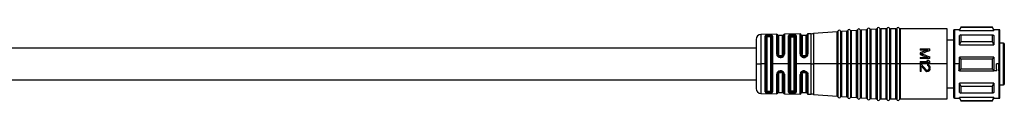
# Model space of a CAD drawing. Header units: millimetres. Extents: x -724 to 2929, y 427 to 799.
# Tile 36 of 48: x 783 to 984, y 604 to 619. Entities that reach past the tile are written whole.
import ezdxf

# ---------------------------------------------------------------- set-up
doc = ezdxf.new("R2010")
doc.units = ezdxf.units.MM

# ---------------------------------------------------------------- blocks, each defined once
blk = doc.blocks.new('Drawing View2')
at = {"color": 7, "linetype": 'Continuous', "lineweight": 25}
for p, q in [((1086.67, -62.2), (1086.67, -68.88)), ((1087.22, -62.16), (1087.22, -68.88)), ((1088.5, -62.19), (1087.41, -62.27)), ((1087.41, -62.27), (1087.41, -68.88)), ((1088.5, -68.88), (1088.5, -62.19)), ((1088.67, -62.06), (1088.67, -68.88)), ((1089.22, -62.02), (1089.22, -68.88)), ((1090.5, -62.05), (1089.41, -62.13)), ((1089.41, -62.13), (1089.41, -68.88)), ((1090.5, -68.88), (1090.5, -62.05)), ((1090.67, -61.92), (1090.67, -68.88)), ((1091.22, -61.88), (1091.22, -68.88)), ((1092.5, -61.91), (1091.41, -61.99)), ((1091.41, -61.99), (1091.41, -68.88)), ((1092.5, -68.88), (1092.5, -61.91)), ((1092.67, -61.78), (1092.67, -68.88)), ((1093.22, -61.74), (1093.22, -68.88)), ((1094.5, -61.77), (1093.41, -61.84)), ((1093.41, -61.84), (1093.41, -68.88)), ((1094.5, -68.88), (1094.5, -61.77)), ((1094.67, -61.63), (1094.67, -68.88)), ((1095.23, -61.61), (1095.23, -68.88)), ((1096.5, -61.73), (1095.41, -61.73)), ((1095.41, -61.73), (1095.41, -68.88)), ((1096.5, -68.88), (1096.5, -61.73)), ((1096.68, -61.61), (1096.68, -68.88)), ((1097.23, -61.61), (1097.23, -68.88)), ((1098.5, -61.73), (1097.41, -61.73)), ((1097.41, -61.73), (1097.41, -68.88)), ((1098.5, -68.88), (1098.5, -61.73)), ((1098.68, -61.61), (1098.68, -68.88)), ((1099.23, -61.61), (1099.23, -68.88)), ((1108.96, -61.73), (1099.41, -61.73)), ((1099.41, -61.73), (1099.41, -68.88)), ((1108.96, -68.88), (1108.96, -61.73)), ((1110.26, -62.08), (1110.26, -67.52)), ((1111.51, -61.88), (1110.46, -61.88)), ((1110.46, -61.88), (1110.46, -67.48)), ((1111.8, -61.38), (1111.51, -61.88)), ((1111.51, -62.02), (1111.8, -61.46)), ((1111.51, -62.02), (1111.51, -61.88)), ((1111.51, -62.02), (1118.51, -62.02)), ((1118.22, -61.38), (1111.8, -61.38)), ((1111.8, -61.38), (1111.8, -61.46)), ((1118.22, -61.46), (1111.8, -61.46)), ((1118.51, -61.88), (1118.22, -61.38)), ((1118.22, -61.46), (1118.22, -61.38)), ((1119.61, -61.88), (1118.51, -61.88)), ((1119.61, -68.88), (1119.61, -61.88)), ((1119.76, -67.55), (1119.76, -62.03)), ((1069.96, -63.87), (1069.96, -68.88)), ((1074.18, -62.82), (1070.94, -62.87)), ((1070.94, -62.87), (1070.94, -68.75)), ((1071.79, -68.88), (1071.79, -63.2)), ((1071.98, -69.03), (1071.98, -63.31)), ((1072.16, -63.42), (1072.16, -68.88)), ((1072.65, -62.99), (1072.45, -63)), ((1072.46, -63.16), (1072.46, -63.32)), ((1072.66, -63.16), (1072.46, -63.16)), ((1072.66, -63.32), (1072.46, -63.32)), ((1072.66, -63.16), (1072.66, -63.32)), ((1072.96, -68.88), (1072.96, -63.42)), ((1073.14, -63.3), (1073.14, -74.47)), ((1073.33, -63.18), (1073.33, -68.88)), ((1074.18, -66.86), (1074.18, -62.82)), ((1074.37, -62.95), (1074.37, -66.91)), ((1075.36, -63.08), (1074.56, -63.08)), ((1074.56, -63.08), (1074.56, -66.95)), ((1075.36, -66.95), (1075.36, -63.08)), ((1075.55, -66.9), (1075.55, -62.94)), ((1078.96, -62.74), (1075.74, -62.79)), ((1075.74, -62.79), (1075.74, -66.85)), ((1076.56, -68.88), (1076.56, -63.15)), ((1076.76, -69.03), (1076.76, -63.3)), ((1076.96, -63.44), (1076.96, -74.33)), ((1077.46, -63.12), (1077.26, -63.13)), ((1077.26, -63.15), (1077.26, -63.13)), ((1077.26, -63.15), (1077.46, -63.15)), ((1077.26, -63.34), (1077.46, -63.34)), ((1077.46, -63.12), (1077.46, -63.15)), ((1077.76, -74.33), (1077.76, -63.44)), ((1077.95, -63.28), (1077.95, -74.48)), ((1078.15, -63.13), (1078.15, -68.88)), ((1078.96, -66.84), (1078.96, -62.74)), ((1079.16, -62.91), (1079.16, -66.89)), ((1080.16, -63.08), (1079.36, -63.08)), ((1079.36, -63.08), (1079.36, -66.95)), ((1080.16, -66.95), (1080.16, -63.08)), ((1080.36, -66.89), (1080.36, -62.9)), ((1081.24, -62.7), (1080.55, -62.71)), ((1080.55, -62.71), (1080.55, -66.83)), ((1081.24, -68.88), (1081.24, -62.7)), ((1086.5, -62.34), (1081.67, -62.68)), ((1081.67, -62.68), (1081.67, -68.88)), ((1086.5, -68.88), (1086.5, -62.34)), ((1110.26, -64.03), (1108.96, -64.03)), ((1111.8, -62.9), (1111.51, -63.06)), ((1111.51, -65), (1111.51, -63.06)), ((1111.8, -62.9), (1111.8, -64.37)), ((1111.8, -62.9), (1118.22, -62.9)), ((1069.96, -65.63), (862.01, -65.63)), ((1103.46, -65.78), (1103.46, -66.03)), ((1103.46, -65.78), (1105.46, -65.78)), ((1105.03, -66.03), (1103.46, -66.03)), ((1105.46, -66.16), (1105.46, -65.78)), ((1111.51, -65), (1111.8, -64.37)), ((1111.51, -65), (1118.51, -65)), ((1118.22, -64.37), (1111.8, -64.37)), ((1120.46, -64.63), (1119.76, -64.63)), ((1120.46, -68.88), (1120.46, -64.63)), ((1120.66, -68.88), (1120.66, -64.83)), ((1074.85, -67.54), (1075.05, -67.54)), ((1075.06, -67.24), (1074.86, -67.24)), ((1074.86, -67.38), (1075.06, -67.38)), ((1075.06, -67.37), (1075.06, -67.38)), ((1079.19, -67.09), (1079.18, -67.04)), ((1079.2, -67.1), (1079.19, -67.09)), ((1079.33, -67.26), (1079.36, -67.28)), ((1079.54, -67.37), (1079.66, -67.38)), ((1079.86, -67.24), (1079.66, -67.24)), ((1079.66, -67.38), (1079.86, -67.38)), ((1079.85, -67.38), (1079.94, -67.37)), ((1080.15, -67.28), (1080.18, -67.26)), ((1080.36, -66.89), (1080.35, -66.99)), ((1080.35, -66.96), (1080.36, -66.97)), ((1080.35, -66.99), (1080.36, -66.97)), ((1080.54, -66.97), (1080.55, -66.83)), ((1103.46, -66.62), (1103.46, -66.95)), ((1103.46, -67.53), (1105.03, -67.53)), ((1103.46, -67.53), (1103.46, -67.78)), ((1105.46, -67.78), (1103.46, -67.78)), ((1104.82, -68.12), (1105.16, -68.12)), ((1105.46, -67.78), (1105.46, -67.41)), ((1110.26, -67.52), (1110.26, -68.88)), ((1110.46, -67.48), (1110.46, -68.88)), ((1111.51, -68.88), (1111.51, -67.52)), ((1111.8, -67.84), (1111.51, -67.52)), ((1118.51, -67.52), (1111.51, -67.52)), ((1111.8, -67.84), (1111.8, -68.88)), ((1111.8, -67.84), (1118.22, -67.84)), ((1118.22, -68.88), (1118.22, -67.84)), ((1118.51, -67.52), (1118.51, -68.88)), ((1119.76, -70.22), (1119.76, -67.55)), ((1069.96, -68.88), (1069.96, -73.9)), ((1069.96, -68.88), (1070.94, -68.88)), ((1070.94, -68.75), (1070.94, -68.88)), ((1071.79, -68.88), (1070.94, -68.88)), ((1070.94, -68.88), (1070.94, -74.9)), ((1071.79, -69.03), (1071.79, -68.88)), ((1071.79, -74.57), (1071.79, -69.03)), ((1071.98, -74.46), (1071.98, -69.03)), ((1072.16, -68.88), (1072.16, -74.35)), ((1072.96, -74.35), (1072.96, -68.88)), ((1073.33, -68.88), (1073.33, -74.59)), ((1076.56, -68.88), (1073.33, -68.88)), ((1075.05, -70.3), (1074.85, -70.3)), ((1076.56, -69.03), (1076.56, -68.88)), ((1076.56, -74.62), (1076.56, -69.03)), ((1076.76, -74.47), (1076.76, -69.03)), ((1078.15, -68.88), (1078.15, -74.64)), ((1081.24, -68.88), (1078.15, -68.88)), ((1081.24, -68.88), (1081.67, -68.88)), ((1081.24, -69.03), (1081.24, -68.88)), ((1081.24, -75.07), (1081.24, -69.03)), ((1086.5, -68.88), (1081.67, -68.88)), ((1081.67, -68.88), (1081.67, -69.03)), ((1081.67, -69.03), (1081.67, -75.09)), ((1086.5, -69.02), (1086.5, -68.88)), ((1086.5, -68.88), (1086.67, -68.88)), ((1086.5, -75.43), (1086.5, -69.02)), ((1086.96, -68.88), (1086.67, -68.88)), ((1086.67, -68.88), (1086.67, -69.03)), ((1086.67, -69.03), (1086.67, -75.57)), ((1087.22, -68.88), (1086.96, -68.88)), ((1087.22, -68.88), (1087.4, -68.88)), ((1087.22, -68.88), (1087.22, -75.6)), ((1087.4, -68.88), (1087.41, -68.88)), ((1087.41, -68.88), (1087.41, -69.02)), ((1088.5, -68.88), (1087.41, -68.88)), ((1087.41, -69.02), (1087.41, -75.5)), ((1088.5, -69.02), (1088.5, -68.88)), ((1088.5, -68.88), (1088.67, -68.88)), ((1088.5, -75.57), (1088.5, -69.02)), ((1088.67, -68.88), (1088.67, -69.03)), ((1088.96, -68.88), (1088.67, -68.88)), ((1088.67, -69.03), (1088.67, -75.71)), ((1089.22, -68.88), (1088.96, -68.88)), ((1089.22, -68.88), (1089.4, -68.88)), ((1089.22, -68.88), (1089.22, -75.75)), ((1089.4, -68.88), (1089.41, -68.88)), ((1089.41, -68.88), (1089.41, -69.02)), ((1090.5, -68.88), (1089.41, -68.88)), ((1089.41, -69.02), (1089.41, -75.64)), ((1090.5, -68.88), (1090.67, -68.88)), ((1090.5, -69.03), (1090.5, -68.88)), ((1090.5, -75.72), (1090.5, -69.03)), ((1090.96, -68.88), (1090.67, -68.88)), ((1090.67, -68.88), (1090.67, -69.03)), ((1090.67, -69.03), (1090.67, -75.85)), ((1091.22, -68.88), (1090.96, -68.88)), ((1091.22, -68.88), (1091.4, -68.88)), ((1091.22, -68.88), (1091.22, -75.89)), ((1091.4, -68.88), (1091.41, -68.88)), ((1091.41, -68.88), (1091.41, -69.02)), ((1092.5, -68.88), (1091.41, -68.88)), ((1091.41, -69.02), (1091.41, -75.78)), ((1092.5, -69.03), (1092.5, -68.88)), ((1092.5, -68.88), (1092.67, -68.88)), ((1092.5, -75.86), (1092.5, -69.03)), ((1092.67, -68.88), (1092.67, -69.03)), ((1092.96, -68.88), (1092.67, -68.88)), ((1092.67, -69.03), (1092.67, -75.99)), ((1093.22, -68.88), (1092.96, -68.88)), ((1093.22, -68.88), (1093.4, -68.88)), ((1093.22, -68.88), (1093.22, -76.03)), ((1093.4, -68.88), (1093.41, -68.88)), ((1093.41, -68.88), (1093.41, -69.02)), ((1094.5, -68.88), (1093.41, -68.88)), ((1093.41, -69.02), (1093.41, -75.92)), ((1094.5, -68.88), (1094.67, -68.88)), ((1094.5, -69.03), (1094.5, -68.88)), ((1094.5, -76), (1094.5, -69.03)), ((1094.96, -68.88), (1094.67, -68.88)), ((1094.67, -68.88), (1094.67, -69.03)), ((1094.67, -69.03), (1094.67, -76.13)), ((1095.23, -68.88), (1094.96, -68.88)), ((1095.23, -68.88), (1095.41, -68.88)), ((1095.23, -68.88), (1095.23, -76.15)), ((1095.41, -68.88), (1095.41, -69.02)), ((1096.5, -68.88), (1095.41, -68.88)), ((1095.41, -69.02), (1095.41, -76.03)), ((1096.5, -68.88), (1096.68, -68.88)), ((1096.5, -69.03), (1096.5, -68.88)), ((1096.5, -76.03), (1096.5, -69.03)), ((1096.68, -68.88), (1096.68, -69.03)), ((1096.96, -68.88), (1096.68, -68.88)), ((1096.68, -69.03), (1096.68, -76.15)), ((1097.23, -68.88), (1096.96, -68.88)), ((1097.23, -68.88), (1097.41, -68.88)), ((1097.23, -68.88), (1097.23, -76.15)), ((1097.41, -68.88), (1097.41, -69.02)), ((1098.5, -68.88), (1097.41, -68.88)), ((1097.41, -69.02), (1097.41, -76.03)), ((1098.5, -68.88), (1098.68, -68.88)), ((1098.5, -69.03), (1098.5, -68.88)), ((1098.5, -76.03), (1098.5, -69.03)), ((1098.68, -68.88), (1098.68, -69.03)), ((1098.96, -68.88), (1098.68, -68.88)), ((1098.68, -69.03), (1098.68, -76.15)), ((1099.23, -68.88), (1098.96, -68.88)), ((1099.23, -68.88), (1099.41, -68.88)), ((1099.23, -68.88), (1099.23, -76.15)), ((1099.41, -68.88), (1099.41, -69.02)), ((1108.96, -68.88), (1099.41, -68.88)), ((1099.41, -69.02), (1099.41, -76.03)), ((1103.46, -68.37), (1105.12, -68.37)), ((1103.46, -68.37), (1103.46, -68.62)), ((1105.46, -68.62), (1103.46, -68.62)), ((1103.46, -68.95), (1103.67, -68.95)), ((1103.46, -68.95), (1103.46, -70.45)), ((1103.67, -68.95), (1104.73, -70.12)), ((1103.67, -69.28), (1104.61, -70.33)), ((1103.67, -70.45), (1103.67, -69.28)), ((1104.9, -70.2), (1104.99, -70.2)), ((1104.99, -68.99), (1104.99, -69.2)), ((1105.24, -69.62), (1105.24, -69.78)), ((1105.46, -68.62), (1105.46, -68.37)), ((1105.46, -69.83), (1105.46, -69.66)), ((1108.96, -76.03), (1108.96, -68.88)), ((1110.26, -68.88), (1110.46, -68.88)), ((1110.26, -68.88), (1110.26, -75.68)), ((1111.47, -68.88), (1110.46, -68.88)), ((1110.46, -68.88), (1110.46, -75.88)), ((1111.51, -70.25), (1111.39, -70.25)), ((1111.51, -70.25), (1111.51, -68.88)), ((1111.51, -70.25), (1111.8, -69.93)), ((1111.51, -70.25), (1118.51, -70.25)), ((1111.8, -68.88), (1111.8, -69.93)), ((1118.22, -69.93), (1111.8, -69.93)), ((1118.22, -69.93), (1118.22, -68.88)), ((1119.12, -70.25), (1118.51, -70.25)), ((1119.56, -68.88), (1119.05, -68.88)), ((1119.56, -70.25), (1119.56, -68.88)), ((1119.56, -70.25), (1119.61, -70.25)), ((1119.61, -70.25), (1119.61, -68.88)), ((1119.61, -75.88), (1119.61, -70.25)), ((1119.76, -75.73), (1119.76, -70.22)), ((1120.46, -73.13), (1120.46, -68.88)), ((1120.66, -72.93), (1120.66, -68.88)), ((862.01, -72.13), (1069.96, -72.13)), ((1074.18, -74.95), (1074.18, -70.98)), ((1074.37, -70.93), (1074.37, -74.82)), ((1074.56, -70.89), (1074.56, -74.68)), ((1075.06, -70.46), (1074.86, -70.46)), ((1074.86, -70.6), (1075.06, -70.6)), ((1075.36, -74.68), (1075.36, -70.89)), ((1075.55, -74.83), (1075.55, -70.94)), ((1075.74, -70.99), (1075.74, -74.98)), ((1079.01, -70.73), (1078.96, -71.01)), ((1078.96, -75.03), (1078.96, -71.01)), ((1079.16, -70.95), (1079.16, -74.86)), ((1079.2, -70.75), (1079.18, -70.76)), ((1079.18, -70.81), (1079.18, -70.76)), ((1079.36, -70.56), (1079.34, -70.58)), ((1079.36, -70.89), (1079.36, -74.68)), ((1079.66, -70.46), (1079.55, -70.47)), ((1079.86, -70.46), (1079.66, -70.46)), ((1079.66, -70.6), (1079.86, -70.6)), ((1079.93, -70.47), (1079.85, -70.46)), ((1080.16, -74.68), (1080.16, -70.89)), ((1080.35, -70.86), (1080.36, -70.88)), ((1080.35, -70.86), (1080.36, -70.95)), ((1080.36, -70.88), (1080.35, -70.89)), ((1080.36, -74.87), (1080.36, -70.95)), ((1080.55, -71.02), (1080.54, -70.88)), ((1080.55, -71.02), (1080.55, -75.06)), ((1103.67, -70.45), (1103.46, -70.45)), ((1104.99, -70.45), (1104.9, -70.45)), ((1108.96, -73.73), (1110.26, -73.73)), ((1118.51, -72.77), (1111.51, -72.77)), ((1111.51, -74.71), (1111.51, -72.77)), ((1111.8, -73.4), (1111.51, -72.77)), ((1111.8, -73.4), (1111.8, -74.87)), ((1111.8, -73.4), (1118.22, -73.4)), ((1119.76, -73.13), (1120.46, -73.13)), ((1070.94, -74.9), (1074.18, -74.95)), ((1072.45, -74.77), (1072.65, -74.78)), ((1072.46, -74.45), (1072.66, -74.45)), ((1072.46, -74.61), (1072.46, -74.45)), ((1072.46, -74.61), (1072.66, -74.61)), ((1072.66, -74.61), (1072.66, -74.45)), ((1074.56, -74.68), (1075.36, -74.68)), ((1075.74, -74.98), (1078.96, -75.03)), ((1077.46, -74.43), (1077.26, -74.43)), ((1077.46, -74.62), (1077.26, -74.62)), ((1077.26, -74.64), (1077.46, -74.65)), ((1077.46, -74.62), (1077.46, -74.65)), ((1079.36, -74.68), (1080.16, -74.68)), ((1080.55, -75.06), (1081.24, -75.07)), ((1081.67, -75.09), (1086.5, -75.43)), ((1087.41, -75.5), (1088.5, -75.57)), ((1089.41, -75.64), (1090.5, -75.72)), ((1091.41, -75.78), (1092.5, -75.86)), ((1093.41, -75.92), (1094.5, -76)), ((1095.41, -76.03), (1096.5, -76.03)), ((1097.41, -76.03), (1098.5, -76.03)), ((1099.41, -76.03), (1108.96, -76.03)), ((1110.46, -75.88), (1111.51, -75.88)), ((1111.51, -74.71), (1111.8, -74.87)), ((1118.51, -75.75), (1111.51, -75.75)), ((1111.51, -75.88), (1111.51, -75.75)), ((1111.8, -76.31), (1111.51, -75.75)), ((1111.51, -75.88), (1111.8, -76.38)), ((1118.22, -74.87), (1111.8, -74.87)), ((1111.8, -76.31), (1111.8, -76.38)), ((1111.8, -76.31), (1118.22, -76.31)), ((1111.8, -76.38), (1118.22, -76.38)), ((1118.22, -76.38), (1118.51, -75.88)), ((1118.51, -75.88), (1119.61, -75.88))]:
    blk.add_line(p, q, dxfattribs=at)
at = {"color": 7, "linetype": 'Continuous', "lineweight": 25, "flags": 128}
for points in [[(1118.51, -61.88), (1118.51, -61.89), (1118.51, -61.92), (1118.51, -61.96), (1118.51, -62.02)], [(1077.45, -62.93), (1077.34, -62.93), (1077.25, -62.93)], [(1118.22, -64.37), (1118.22, -64.16), (1118.22, -63.96), (1118.22, -63.77), (1118.22, -63.58), (1118.22, -63.4), (1118.22, -63.22), (1118.22, -63.06), (1118.22, -62.9)], [(1118.51, -63.06), (1118.51, -63.26), (1118.51, -63.47), (1118.51, -63.7), (1118.51, -63.93), (1118.51, -64.18), (1118.51, -64.44), (1118.51, -64.72), (1118.51, -65)], [(1079.65, -67.54), (1079.77, -67.54), (1079.85, -67.54)], [(1079.85, -70.3), (1079.74, -70.3), (1079.65, -70.3)], [(1118.51, -68.88), (1118.51, -69.06), (1118.51, -69.23), (1118.51, -69.4), (1118.51, -69.57), (1118.51, -69.74), (1118.51, -69.91), (1118.51, -70.08), (1118.51, -70.25)], [(1118.22, -74.87), (1118.22, -74.71), (1118.22, -74.54), (1118.22, -74.37), (1118.22, -74.19), (1118.22, -74), (1118.22, -73.81), (1118.22, -73.61), (1118.22, -73.4)], [(1118.51, -72.77), (1118.51, -73.05), (1118.51, -73.33), (1118.51, -73.59), (1118.51, -73.83), (1118.51, -74.07), (1118.51, -74.3), (1118.51, -74.51), (1118.51, -74.71)], [(1077.25, -74.84), (1077.37, -74.84), (1077.45, -74.84)], [(1118.22, -76.38), (1118.22, -76.38), (1118.22, -76.37), (1118.22, -76.34), (1118.22, -76.31)], [(1118.51, -75.75), (1118.51, -75.81), (1118.51, -75.85), (1118.51, -75.88), (1118.51, -75.88)]]:
    blk.add_lwpolyline(points, dxfattribs=at)
at = {"color": 7, "linetype": 'Continuous', "lineweight": 25}
for centre, radius, start, end in [((1086.49, -62.14), 0.2, 274.0718, 340.4937), ((1086.96, -62.3), 0.3, 27.65, 160.4937), ((1087.4, -62.07), 0.2, 207.65, 274.0718), ((1088.49, -61.99), 0.2, 274.0718, 340.4937), ((1088.96, -62.16), 0.3, 27.65, 160.4937), ((1089.4, -61.93), 0.2, 207.65, 274.0718), ((1090.49, -61.85), 0.2, 274.0718, 340.4937), ((1090.96, -62.02), 0.3, 27.65, 160.4937), ((1091.4, -61.79), 0.2, 207.65, 274.0718), ((1092.49, -61.71), 0.2, 274.0718, 340.4937), ((1092.96, -61.88), 0.3, 27.65, 160.4937), ((1093.4, -61.64), 0.2, 207.65, 274.0718), ((1094.49, -61.57), 0.2, 274.0718, 340.4937), ((1094.96, -61.73), 0.3, 23.5782, 160.4937), ((1095.41, -61.53), 0.2, 203.5782, 270), ((1096.5, -61.53), 0.2, 270, 336.4218), ((1096.96, -61.73), 0.3, 23.5782, 156.4218), ((1097.41, -61.53), 0.2, 203.5782, 270), ((1098.5, -61.53), 0.2, 270, 336.4218), ((1098.96, -61.73), 0.3, 23.5782, 156.4218), ((1099.41, -61.53), 0.2, 203.5782, 270), ((1110.46, -62.08), 0.2, 90, 180), ((1119.61, -62.03), 0.15, 0, 90), ((1070.96, -63.87), 1, 90.9414, 180), ((1074.18, -63.02), 0.2, 19.064, 90.9414), ((1074.56, -62.88), 0.2, 199.064, 270), ((1075.36, -62.88), 0.2, 270, 344.7892), ((1075.74, -62.99), 0.2, 90.9414, 164.7892), ((1078.96, -62.94), 0.2, 7.4808, 90.9414), ((1079.36, -62.88), 0.2, 187.4808, 270), ((1080.16, -62.88), 0.2, 270, 356.2939), ((1080.56, -62.91), 0.2, 90.9414, 176.2939), ((1081.11, -54.7), 8, 270.9414, 274.0718), ((1120.46, -64.83), 0.2, 0, 90), ((1119.64, -70.04), 0.217, 260.4353, 301.6555), ((1070.96, -73.9), 1, 180, 269.0586), ((1120.46, -72.93), 0.2, 270, 0), ((1074.18, -74.75), 0.2, 269.0586, 340.936), ((1074.56, -74.88), 0.2, 90, 160.936), ((1075.36, -74.88), 0.2, 15.2108, 90), ((1075.74, -74.78), 0.2, 195.2108, 269.0586), ((1078.96, -74.83), 0.2, 269.0586, 352.5192), ((1079.36, -74.88), 0.2, 90, 172.5192), ((1080.16, -74.88), 0.2, 3.7061, 90), ((1080.56, -74.86), 0.2, 183.7061, 269.0586), ((1081.11, -83.07), 8, 85.9282, 89.0586), ((1086.49, -75.63), 0.2, 19.5063, 85.9282), ((1086.96, -75.47), 0.3, 199.5063, 332.35), ((1087.4, -75.7), 0.2, 85.9282, 152.35), ((1088.49, -75.77), 0.2, 19.5063, 85.9282), ((1088.96, -75.61), 0.3, 199.5063, 332.35), ((1089.4, -75.84), 0.2, 85.9282, 152.35), ((1090.49, -75.92), 0.2, 19.5063, 85.9282), ((1090.96, -75.75), 0.3, 199.5063, 332.35), ((1091.4, -75.98), 0.2, 85.9282, 152.35), ((1092.49, -76.06), 0.2, 19.5063, 85.9282), ((1092.96, -75.89), 0.3, 199.5063, 332.35), ((1093.4, -76.12), 0.2, 85.9282, 152.35), ((1094.49, -76.2), 0.2, 19.5063, 85.9282), ((1094.96, -76.03), 0.3, 199.5063, 336.4218), ((1095.41, -76.23), 0.2, 90, 156.4218), ((1096.5, -76.23), 0.2, 23.5782, 90), ((1096.96, -76.03), 0.3, 203.5782, 336.4218), ((1097.41, -76.23), 0.2, 90, 156.4218), ((1098.5, -76.23), 0.2, 23.5782, 90), ((1098.96, -76.03), 0.3, 203.5782, 336.4218), ((1099.41, -76.23), 0.2, 90, 156.4218), ((1110.46, -75.68), 0.2, 180, 270), ((1119.61, -75.73), 0.15, 270, 0)]:
    blk.add_arc(centre, radius, start, end, dxfattribs=at)
for points, knots in [([(1118.51, -62.02), (1118.45, -61.92), (1118.36, -61.73), (1118.26, -61.54), (1118.22, -61.46)], [0, 0, 0, 0, 0.554448, 1, 1, 1, 1]), ([(1072.45, -63), (1072.37, -63), (1072.2, -63.01), (1071.98, -63.05), (1071.82, -63.11), (1071.8, -63.17), (1071.79, -63.2)], [0, 0, 0, 0, 0.239775, 0.487318, 0.742237, 1, 1, 1, 1]), ([(1071.98, -63.31), (1071.98, -63.29), (1072, -63.25), (1072.11, -63.2), (1072.27, -63.17), (1072.39, -63.16), (1072.46, -63.16)], [0, 0, 0, 0, 0.251722, 0.502052, 0.751355, 1, 1, 1, 1]), ([(1072.46, -63.32), (1072.42, -63.32), (1072.34, -63.33), (1072.24, -63.35), (1072.17, -63.38), (1072.16, -63.4), (1072.16, -63.42)], [0, 0, 0, 0, 0.244541, 0.494439, 0.747625, 1, 1, 1, 1]), ([(1072.46, -63.16), (1072.46, -63.14), (1072.46, -63.1), (1072.45, -63.05), (1072.45, -63.01), (1072.45, -63), (1072.45, -63)], [0, 0, 0, 0, 0.244354, 0.500002, 0.755648, 1, 1, 1, 1]), ([(1073.33, -63.18), (1073.32, -63.15), (1073.3, -63.1), (1073.22, -63.06), (1073.13, -63.03), (1073.02, -63.01), (1072.86, -62.99), (1072.74, -62.99), (1072.65, -62.99)], [0, 0, 0, 0, 0.249026, 0.378368, 0.510999, 0.642887, 0.770292, 1, 1, 1, 1]), ([(1072.66, -63.16), (1072.66, -63.14), (1072.66, -63.1), (1072.65, -63.05), (1072.65, -63.01), (1072.65, -63), (1072.65, -62.99)], [0, 0, 0, 0, 0.251175, 0.5, 0.748825, 1, 1, 1, 1]), ([(1072.66, -63.16), (1072.69, -63.16), (1072.75, -63.16), (1072.88, -63.17), (1073.01, -63.19), (1073.12, -63.23), (1073.14, -63.28), (1073.14, -63.3)], [0, 0, 0, 0, 0.125096, 0.250079, 0.499189, 0.749161, 1, 1, 1, 1]), ([(1072.96, -63.42), (1072.95, -63.4), (1072.94, -63.38), (1072.87, -63.35), (1072.77, -63.33), (1072.7, -63.32), (1072.66, -63.32)], [0, 0, 0, 0, 0.25191, 0.506201, 0.756885, 1, 1, 1, 1]), ([(1076.81, -62.98), (1076.77, -62.99), (1076.7, -63.01), (1076.63, -63.05), (1076.57, -63.1), (1076.57, -63.13), (1076.56, -63.15)], [0, 0, 0, 0, 0.239755, 0.482391, 0.733795, 1, 1, 1, 1]), ([(1076.76, -63.3), (1076.76, -63.28), (1076.77, -63.26), (1076.8, -63.23), (1076.86, -63.2), (1076.91, -63.18), (1076.94, -63.17)], [0, 0, 0, 0, 0.2513, 0.501644, 0.751273, 1, 1, 1, 1]), ([(1077.25, -62.93), (1077.17, -62.93), (1077.01, -62.94), (1076.88, -62.97), (1076.81, -62.98)], [0, 0, 0, 0, 0.493234, 1, 1, 1, 1]), ([(1076.81, -62.98), (1076.82, -62.99), (1076.85, -63), (1076.89, -63.05), (1076.92, -63.11), (1076.93, -63.15), (1076.94, -63.17)], [0, 0, 0, 0, 0.242411, 0.500004, 0.757595, 1, 1, 1, 1]), ([(1076.94, -63.17), (1076.99, -63.16), (1077.08, -63.14), (1077.2, -63.13), (1077.26, -63.13)], [0, 0, 0, 0, 0.501701, 1, 1, 1, 1]), ([(1076.94, -63.17), (1076.99, -63.17), (1077.08, -63.16), (1077.2, -63.15), (1077.26, -63.15)], [0, 0, 0, 0, 0.503357, 1, 1, 1, 1]), ([(1076.96, -63.44), (1076.96, -63.43), (1076.97, -63.4), (1077.05, -63.36), (1077.15, -63.35), (1077.22, -63.34), (1077.26, -63.34)], [0, 0, 0, 0, 0.2863334, 0.5666446, 0.7832944, 1, 1, 1, 1]), ([(1078.03, -63), (1078, -62.99), (1077.93, -62.96), (1077.78, -62.94), (1077.62, -62.93), (1077.51, -62.93), (1077.45, -62.93)], [0, 0, 0, 0, 0.257138, 0.51101, 0.755862, 1, 1, 1, 1]), ([(1077.46, -63.12), (1077.5, -63.12), (1077.58, -63.12), (1077.7, -63.14), (1077.8, -63.16), (1077.85, -63.18), (1077.87, -63.19)], [0, 0, 0, 0, 0.251138, 0.500284, 0.749288, 1, 1, 1, 1]), ([(1077.46, -63.15), (1077.5, -63.15), (1077.58, -63.15), (1077.69, -63.16), (1077.79, -63.18), (1077.85, -63.19), (1077.87, -63.19)], [0, 0, 0, 0, 0.243585, 0.491154, 0.743152, 1, 1, 1, 1]), ([(1077.46, -63.34), (1077.5, -63.34), (1077.59, -63.35), (1077.69, -63.37), (1077.75, -63.4), (1077.75, -63.43), (1077.76, -63.44)], [0, 0, 0, 0, 0.2759772, 0.5516711, 0.772108, 1, 1, 1, 1]), ([(1077.87, -63.19), (1077.88, -63.17), (1077.89, -63.13), (1077.92, -63.07), (1077.98, -63.02), (1078.01, -63.01), (1078.03, -63)], [0, 0, 0, 0, 0.242205, 0.499996, 0.757789, 1, 1, 1, 1]), ([(1077.87, -63.19), (1077.89, -63.21), (1077.94, -63.23), (1077.95, -63.27), (1077.95, -63.28)], [0, 0, 0, 0, 0.499299, 1, 1, 1, 1]), ([(1078.15, -63.13), (1078.14, -63.1), (1078.13, -63.06), (1078.07, -63.02), (1078.03, -63)], [0, 0, 0, 0, 0.497389, 1, 1, 1, 1]), ([(1118.22, -62.9), (1118.27, -62.93), (1118.37, -62.98), (1118.47, -63.04), (1118.51, -63.06)], [0, 0, 0, 0, 0.5655339, 1, 1, 1, 1]), ([(1105.03, -66.03), (1104.74, -66.14), (1104.21, -66.34), (1103.69, -66.53), (1103.46, -66.62)], [0, 0, 0, 0, 0.559995, 1, 1, 1, 1]), ([(1105.46, -66.16), (1105.12, -66.28), (1104.53, -66.48), (1103.93, -66.69), (1103.67, -66.78)], [0, 0, 0, 0, 0.559995, 1, 1, 1, 1]), ([(1118.51, -65), (1118.45, -64.88), (1118.36, -64.67), (1118.26, -64.46), (1118.22, -64.37)], [0, 0, 0, 0, 0.554448, 1, 1, 1, 1]), ([(1074.18, -66.86), (1074.19, -66.95), (1074.21, -67.13), (1074.36, -67.35), (1074.59, -67.51), (1074.77, -67.53), (1074.85, -67.54)], [0, 0, 0, 0, 0.254619, 0.514225, 0.762311, 1, 1, 1, 1]), ([(1074.86, -67.38), (1074.82, -67.38), (1074.76, -67.38), (1074.64, -67.34), (1074.5, -67.25), (1074.39, -67.09), (1074.37, -66.97), (1074.37, -66.91)], [0, 0, 0, 0, 0.124787, 0.249886, 0.499149, 0.749117, 1, 1, 1, 1]), ([(1074.86, -67.24), (1074.81, -67.24), (1074.72, -67.22), (1074.63, -67.15), (1074.57, -67.05), (1074.56, -66.99), (1074.56, -66.95)], [0, 0, 0, 0, 0.276915, 0.553061, 0.773141, 1, 1, 1, 1]), ([(1074.85, -67.54), (1074.85, -67.52), (1074.85, -67.48), (1074.85, -67.43), (1074.86, -67.39), (1074.86, -67.39), (1074.86, -67.38)], [0, 0, 0, 0, 0.243205, 0.499868, 0.756602, 1, 1, 1, 1]), ([(1075.05, -67.54), (1075.15, -67.53), (1075.35, -67.5), (1075.58, -67.32), (1075.71, -67.09), (1075.73, -66.93), (1075.74, -66.85)], [0, 0, 0, 0, 0.267548, 0.5453, 0.771617, 1, 1, 1, 1]), ([(1075.05, -67.54), (1075.05, -67.52), (1075.05, -67.48), (1075.05, -67.43), (1075.06, -67.39), (1075.06, -67.39), (1075.06, -67.39)], [0, 0, 0, 0, 0.251426, 0.499997, 0.748572, 1, 1, 1, 1]), ([(1075.36, -66.95), (1075.35, -66.99), (1075.34, -67.08), (1075.26, -67.17), (1075.16, -67.23), (1075.09, -67.24), (1075.06, -67.24)], [0, 0, 0, 0, 0.285261, 0.56524, 0.782325, 1, 1, 1, 1]), ([(1075.06, -67.24), (1075.06, -67.26), (1075.06, -67.3), (1075.06, -67.34), (1075.06, -67.37), (1075.06, -67.37), (1075.06, -67.37)], [0, 0, 0, 0, 0.316784, 0.633567, 0.950351, 1, 1, 1, 1]), ([(1075.3, -67.31), (1075.28, -67.32), (1075.24, -67.36), (1075.15, -67.38), (1075.09, -67.38), (1075.06, -67.38)], [0, 0, 0, 0, 0.248147, 0.624424, 1, 1, 1, 1]), ([(1075.55, -66.9), (1075.54, -66.96), (1075.53, -67.09), (1075.43, -67.24), (1075.34, -67.29), (1075.3, -67.31)], [0, 0, 0, 0, 0.376243, 0.7504344, 1, 1, 1, 1]), ([(1078.96, -66.84), (1078.96, -66.89), (1078.97, -66.99), (1079, -67.08), (1079.02, -67.13)], [0, 0, 0, 0, 0.552005, 1, 1, 1, 1]), ([(1079.19, -67.09), (1079.17, -67.09), (1079.15, -67.08), (1079.09, -67.1), (1079.04, -67.12), (1079.02, -67.13)], [0, 0, 0, 0, 0.340855, 0.681708, 1, 1, 1, 1]), ([(1079.02, -67.13), (1079.05, -67.19), (1079.12, -67.31), (1079.28, -67.44), (1079.46, -67.52), (1079.59, -67.54), (1079.65, -67.54)], [0, 0, 0, 0, 0.2647918, 0.5171041, 0.7605157, 1, 1, 1, 1]), ([(1079.2, -67.1), (1079.19, -67.06), (1079.16, -67), (1079.16, -66.93), (1079.16, -66.89)], [0, 0, 0, 0, 0.499485, 1, 1, 1, 1]), ([(1079.66, -67.38), (1079.61, -67.38), (1079.51, -67.37), (1079.38, -67.31), (1079.27, -67.22), (1079.23, -67.14), (1079.2, -67.1)], [0, 0, 0, 0, 0.245905, 0.493255, 0.743998, 1, 1, 1, 1]), ([(1079.66, -67.24), (1079.61, -67.24), (1079.52, -67.22), (1079.43, -67.15), (1079.37, -67.05), (1079.36, -66.99), (1079.36, -66.95)], [0, 0, 0, 0, 0.276915, 0.553061, 0.773142, 1, 1, 1, 1]), ([(1079.85, -67.54), (1079.93, -67.53), (1080.09, -67.52), (1080.3, -67.39), (1080.47, -67.2), (1080.51, -67.05), (1080.54, -66.97)], [0, 0, 0, 0, 0.241569, 0.481567, 0.731543, 1, 1, 1, 1]), ([(1080.16, -66.95), (1080.15, -66.99), (1080.14, -67.08), (1080.06, -67.17), (1079.96, -67.23), (1079.89, -67.24), (1079.86, -67.24)], [0, 0, 0, 0, 0.285261, 0.56524, 0.782325, 1, 1, 1, 1]), ([(1080.35, -66.99), (1080.33, -67.04), (1080.3, -67.15), (1080.18, -67.28), (1080.03, -67.37), (1079.92, -67.38), (1079.86, -67.38)], [0, 0, 0, 0, 0.2590408, 0.5026657, 0.7495689, 1, 1, 1, 1]), ([(1080.36, -66.97), (1080.38, -66.97), (1080.4, -66.96), (1080.47, -66.96), (1080.51, -66.96), (1080.54, -66.97)], [0, 0, 0, 0, 0.341134, 0.682273, 1, 1, 1, 1]), ([(1103.46, -66.95), (1103.75, -67.06), (1104.27, -67.25), (1104.8, -67.45), (1105.03, -67.53)], [0, 0, 0, 0, 0.559996, 1, 1, 1, 1]), ([(1103.67, -66.78), (1104, -66.9), (1104.6, -67.11), (1105.19, -67.32), (1105.46, -67.41)], [0, 0, 0, 0, 0.559996, 1, 1, 1, 1]), ([(1104.82, -68.12), (1104.87, -68.16), (1104.97, -68.25), (1105.07, -68.33), (1105.12, -68.37)], [0, 0, 0, 0, 0.559998, 1, 1, 1, 1]), ([(1105.16, -68.12), (1105.21, -68.16), (1105.31, -68.25), (1105.41, -68.33), (1105.46, -68.37)], [0, 0, 0, 0, 0.559998, 1, 1, 1, 1]), ([(1118.22, -67.84), (1118.27, -67.78), (1118.37, -67.67), (1118.47, -67.57), (1118.51, -67.52)], [0, 0, 0, 0, 0.565534, 1, 1, 1, 1]), ([(1074.85, -70.3), (1074.76, -70.32), (1074.56, -70.34), (1074.33, -70.52), (1074.2, -70.75), (1074.18, -70.9), (1074.18, -70.98)], [0, 0, 0, 0, 0.267435, 0.545129, 0.771587, 1, 1, 1, 1]), ([(1074.85, -70.3), (1074.85, -70.32), (1074.85, -70.36), (1074.85, -70.41), (1074.86, -70.45), (1074.86, -70.45), (1074.86, -70.46)], [0, 0, 0, 0, 0.251401, 0.499942, 0.748554, 1, 1, 1, 1]), ([(1075.74, -70.99), (1075.73, -70.9), (1075.71, -70.77), (1075.63, -70.61), (1075.51, -70.47), (1075.36, -70.37), (1075.19, -70.31), (1075.1, -70.31), (1075.05, -70.3)], [0, 0, 0, 0, 0.249761, 0.383741, 0.512149, 0.756159, 0.878095, 1, 1, 1, 1]), ([(1075.05, -70.3), (1075.05, -70.32), (1075.05, -70.37), (1075.05, -70.41), (1075.06, -70.45), (1075.06, -70.45), (1075.06, -70.46)], [0, 0, 0, 0, 0.24324, 0.500063, 0.756851, 1, 1, 1, 1]), ([(1079.65, -70.3), (1079.59, -70.31), (1079.45, -70.32), (1079.27, -70.41), (1079.11, -70.55), (1079.05, -70.67), (1079.01, -70.73)], [0, 0, 0, 0, 0.24118, 0.484217, 0.736021, 1, 1, 1, 1]), ([(1079.85, -70.3), (1079.93, -70.31), (1080.09, -70.33), (1080.3, -70.46), (1080.47, -70.65), (1080.52, -70.8), (1080.54, -70.88)], [0, 0, 0, 0, 0.239621, 0.485413, 0.736282, 1, 1, 1, 1]), ([(1104.61, -70.33), (1104.63, -70.34), (1104.67, -70.37), (1104.71, -70.4), (1104.73, -70.41)], [0, 0, 0, 0, 0.56, 1, 1, 1, 1]), ([(1104.73, -70.12), (1104.76, -70.13), (1104.82, -70.16), (1104.88, -70.19), (1104.9, -70.2)], [0, 0, 0, 0, 0.56, 1, 1, 1, 1]), ([(1104.99, -68.99), (1105.02, -69), (1105.08, -69.01), (1105.13, -69.03), (1105.16, -69.03)], [0, 0, 0, 0, 0.56, 1, 1, 1, 1]), ([(1105.12, -69.28), (1105.09, -69.27), (1105.05, -69.24), (1105.01, -69.21), (1104.99, -69.2)], [0, 0, 0, 0, 0.56, 1, 1, 1, 1]), ([(1105.12, -70.12), (1105.09, -70.13), (1105.05, -70.16), (1105.01, -70.19), (1104.99, -70.2)], [0, 0, 0, 0, 0.56, 1, 1, 1, 1]), ([(1105.12, -69.28), (1105.13, -69.31), (1105.16, -69.35), (1105.19, -69.39), (1105.2, -69.41)], [0, 0, 0, 0, 0.559999, 1, 1, 1, 1]), ([(1105.2, -69.99), (1105.19, -70.02), (1105.16, -70.06), (1105.13, -70.1), (1105.12, -70.12)], [0, 0, 0, 0, 0.559999, 1, 1, 1, 1]), ([(1105.16, -69.03), (1105.19, -69.07), (1105.25, -69.12), (1105.3, -69.18), (1105.33, -69.2)], [0, 0, 0, 0, 0.559999, 1, 1, 1, 1]), ([(1105.33, -70.24), (1105.3, -70.27), (1105.24, -70.33), (1105.18, -70.39), (1105.16, -70.41)], [0, 0, 0, 0, 0.559999, 1, 1, 1, 1]), ([(1105.2, -69.41), (1105.21, -69.45), (1105.22, -69.52), (1105.24, -69.59), (1105.24, -69.62)], [0, 0, 0, 0, 0.559997, 1, 1, 1, 1]), ([(1105.24, -69.78), (1105.24, -69.82), (1105.22, -69.89), (1105.21, -69.96), (1105.2, -69.99)], [0, 0, 0, 0, 0.559997, 1, 1, 1, 1]), ([(1105.33, -69.2), (1105.34, -69.23), (1105.37, -69.29), (1105.4, -69.34), (1105.41, -69.37)], [0, 0, 0, 0, 0.5599985, 1, 1, 1, 1]), ([(1105.41, -70.08), (1105.4, -70.11), (1105.37, -70.16), (1105.34, -70.22), (1105.33, -70.24)], [0, 0, 0, 0, 0.559998, 1, 1, 1, 1]), ([(1105.41, -69.37), (1105.42, -69.42), (1105.44, -69.52), (1105.45, -69.62), (1105.46, -69.66)], [0, 0, 0, 0, 0.559994, 1, 1, 1, 1]), ([(1105.46, -69.83), (1105.45, -69.87), (1105.43, -69.96), (1105.42, -70.04), (1105.41, -70.08)], [0, 0, 0, 0, 0.559996, 1, 1, 1, 1]), ([(1111.39, -70.25), (1111.42, -70), (1111.46, -69.55), (1111.47, -69.09), (1111.47, -68.88)], [0, 0, 0, 0, 0.561136, 1, 1, 1, 1]), ([(1118.51, -70.25), (1118.45, -70.19), (1118.36, -70.08), (1118.26, -69.97), (1118.22, -69.93)], [0, 0, 0, 0, 0.554448, 1, 1, 1, 1]), ([(1119.12, -70.25), (1119.1, -70), (1119.05, -69.55), (1119.05, -69.09), (1119.05, -68.88)], [0, 0, 0, 0, 0.561136, 1, 1, 1, 1]), ([(1074.37, -70.93), (1074.37, -70.87), (1074.39, -70.75), (1074.5, -70.59), (1074.64, -70.5), (1074.76, -70.46), (1074.82, -70.46), (1074.86, -70.46)], [0, 0, 0, 0, 0.25154, 0.501516, 0.750497, 0.875418, 1, 1, 1, 1]), ([(1074.56, -70.89), (1074.56, -70.84), (1074.57, -70.76), (1074.65, -70.66), (1074.75, -70.61), (1074.82, -70.6), (1074.86, -70.6)], [0, 0, 0, 0, 0.286333, 0.566645, 0.783294, 1, 1, 1, 1]), ([(1075.29, -70.52), (1075.27, -70.5), (1075.22, -70.48), (1075.13, -70.46), (1075.08, -70.46), (1075.05, -70.47)], [0, 0, 0, 0, 0.329875, 0.667478, 1, 1, 1, 1]), ([(1075.06, -70.46), (1075.09, -70.46), (1075.15, -70.46), (1075.28, -70.5), (1075.42, -70.59), (1075.53, -70.75), (1075.54, -70.88), (1075.55, -70.94)], [0, 0, 0, 0, 0.124869, 0.250002, 0.498994, 0.749016, 1, 1, 1, 1]), ([(1075.06, -70.6), (1075.1, -70.6), (1075.19, -70.61), (1075.29, -70.69), (1075.35, -70.79), (1075.35, -70.85), (1075.36, -70.89)], [0, 0, 0, 0, 0.2759772, 0.551671, 0.772108, 1, 1, 1, 1]), ([(1079.18, -70.76), (1079.17, -70.77), (1079.14, -70.77), (1079.08, -70.76), (1079.04, -70.74), (1079.01, -70.73)], [0, 0, 0, 0, 0.340849, 0.681696, 1, 1, 1, 1]), ([(1079.16, -70.95), (1079.16, -70.91), (1079.16, -70.85), (1079.19, -70.78), (1079.2, -70.75)], [0, 0, 0, 0, 0.500952, 1, 1, 1, 1]), ([(1079.2, -70.75), (1079.22, -70.71), (1079.27, -70.63), (1079.38, -70.53), (1079.51, -70.47), (1079.61, -70.46), (1079.66, -70.46)], [0, 0, 0, 0, 0.257979, 0.509232, 0.755839, 1, 1, 1, 1]), ([(1079.36, -70.89), (1079.36, -70.84), (1079.37, -70.76), (1079.45, -70.66), (1079.55, -70.61), (1079.62, -70.6), (1079.66, -70.6)], [0, 0, 0, 0, 0.286333, 0.566645, 0.783294, 1, 1, 1, 1]), ([(1079.66, -70.6), (1079.66, -70.58), (1079.66, -70.54), (1079.66, -70.49), (1079.66, -70.47), (1079.66, -70.47), (1079.66, -70.46)], [0, 0, 0, 0, 0.31219, 0.624381, 0.936571, 1, 1, 1, 1]), ([(1079.86, -70.46), (1079.92, -70.46), (1080.03, -70.47), (1080.18, -70.57), (1080.3, -70.7), (1080.33, -70.8), (1080.35, -70.86)], [0, 0, 0, 0, 0.2497247, 0.4968869, 0.7398256, 1, 1, 1, 1]), ([(1079.86, -70.6), (1079.9, -70.6), (1079.99, -70.61), (1080.09, -70.69), (1080.15, -70.79), (1080.15, -70.85), (1080.16, -70.89)], [0, 0, 0, 0, 0.2759772, 0.5516711, 0.7721081, 1, 1, 1, 1]), ([(1080.15, -70.56), (1080.14, -70.55), (1080.12, -70.52), (1080.08, -70.51), (1080.07, -70.51)], [0, 0, 0, 0, 0.420571, 1, 1, 1, 1]), ([(1080.36, -70.88), (1080.38, -70.88), (1080.4, -70.89), (1080.47, -70.89), (1080.52, -70.89), (1080.54, -70.88)], [0, 0, 0, 0, 0.3411386, 0.6822762, 1, 1, 1, 1]), ([(1104.9, -70.45), (1104.87, -70.44), (1104.81, -70.43), (1104.76, -70.42), (1104.73, -70.41)], [0, 0, 0, 0, 0.56, 1, 1, 1, 1]), ([(1105.16, -70.41), (1105.13, -70.42), (1105.07, -70.43), (1105.01, -70.45), (1104.99, -70.45)], [0, 0, 0, 0, 0.56, 1, 1, 1, 1]), ([(1072.16, -74.35), (1072.16, -74.37), (1072.17, -74.39), (1072.24, -74.42), (1072.34, -74.44), (1072.42, -74.45), (1072.46, -74.45)], [0, 0, 0, 0, 0.25191, 0.506201, 0.756885, 1, 1, 1, 1]), ([(1072.66, -74.45), (1072.7, -74.45), (1072.77, -74.44), (1072.87, -74.42), (1072.94, -74.39), (1072.95, -74.37), (1072.96, -74.35)], [0, 0, 0, 0, 0.244541, 0.494439, 0.747625, 1, 1, 1, 1]), ([(1077.26, -74.43), (1077.21, -74.42), (1077.12, -74.42), (1077.03, -74.4), (1076.97, -74.36), (1076.96, -74.34), (1076.96, -74.33)], [0, 0, 0, 0, 0.275977, 0.551671, 0.772108, 1, 1, 1, 1]), ([(1077.76, -74.33), (1077.75, -74.34), (1077.74, -74.37), (1077.66, -74.41), (1077.56, -74.42), (1077.49, -74.42), (1077.46, -74.43)], [0, 0, 0, 0, 0.286333, 0.566645, 0.783294, 1, 1, 1, 1]), ([(1118.22, -73.4), (1118.27, -73.28), (1118.37, -73.07), (1118.47, -72.86), (1118.51, -72.77)], [0, 0, 0, 0, 0.565533, 1, 1, 1, 1]), ([(1071.79, -74.57), (1071.8, -74.6), (1071.81, -74.64), (1071.9, -74.69), (1071.99, -74.72), (1072.09, -74.74), (1072.24, -74.76), (1072.37, -74.77), (1072.45, -74.77)], [0, 0, 0, 0, 0.247774, 0.377676, 0.510624, 0.642416, 0.769734, 1, 1, 1, 1]), ([(1072.46, -74.61), (1072.39, -74.61), (1072.27, -74.6), (1072.11, -74.57), (1072, -74.52), (1071.98, -74.48), (1071.98, -74.46)], [0, 0, 0, 0, 0.2487188, 0.4980884, 0.748561, 1, 1, 1, 1]), ([(1072.46, -74.61), (1072.46, -74.63), (1072.46, -74.67), (1072.45, -74.72), (1072.45, -74.75), (1072.45, -74.77), (1072.45, -74.77)], [0, 0, 0, 0, 0.251195, 0.500058, 0.748854, 1, 1, 1, 1]), ([(1072.65, -74.78), (1072.74, -74.78), (1072.87, -74.77), (1073.02, -74.76), (1073.16, -74.73), (1073.3, -74.68), (1073.32, -74.62), (1073.33, -74.59)], [0, 0, 0, 0, 0.239085, 0.362958, 0.487455, 0.74218, 1, 1, 1, 1]), ([(1072.66, -74.61), (1072.66, -74.63), (1072.66, -74.67), (1072.65, -74.72), (1072.65, -74.76), (1072.65, -74.77), (1072.65, -74.78)], [0, 0, 0, 0, 0.2442222, 0.4999405, 0.7556907, 1, 1, 1, 1]), ([(1073.14, -74.47), (1073.14, -74.49), (1073.12, -74.54), (1073.01, -74.58), (1072.88, -74.6), (1072.75, -74.61), (1072.69, -74.61), (1072.66, -74.61)], [0, 0, 0, 0, 0.251106, 0.500918, 0.749973, 0.874947, 1, 1, 1, 1]), ([(1076.56, -74.62), (1076.57, -74.63), (1076.57, -74.67), (1076.62, -74.72), (1076.7, -74.76), (1076.77, -74.78), (1076.81, -74.79)], [0, 0, 0, 0, 0.2459824, 0.5061825, 0.7632622, 1, 1, 1, 1]), ([(1076.94, -74.6), (1076.91, -74.59), (1076.86, -74.57), (1076.8, -74.54), (1076.77, -74.51), (1076.76, -74.49), (1076.76, -74.47)], [0, 0, 0, 0, 0.2489976, 0.4988299, 0.7491572, 1, 1, 1, 1]), ([(1076.94, -74.6), (1076.93, -74.62), (1076.92, -74.66), (1076.89, -74.72), (1076.85, -74.77), (1076.82, -74.78), (1076.81, -74.79)], [0, 0, 0, 0, 0.242406, 0.499997, 0.757589, 1, 1, 1, 1]), ([(1076.81, -74.79), (1076.88, -74.8), (1077.01, -74.83), (1077.17, -74.83), (1077.25, -74.84)], [0, 0, 0, 0, 0.506474, 1, 1, 1, 1]), ([(1077.26, -74.62), (1077.2, -74.62), (1077.08, -74.61), (1076.99, -74.6), (1076.94, -74.6)], [0, 0, 0, 0, 0.4966643, 1, 1, 1, 1]), ([(1077.26, -74.64), (1077.2, -74.64), (1077.08, -74.63), (1076.99, -74.61), (1076.94, -74.6)], [0, 0, 0, 0, 0.498405, 1, 1, 1, 1]), ([(1077.26, -74.64), (1077.26, -74.64), (1077.26, -74.63), (1077.26, -74.62), (1077.26, -74.62)], [0, 0, 0, 0, 0.560028, 1, 1, 1, 1]), ([(1077.45, -74.84), (1077.51, -74.84), (1077.62, -74.84), (1077.78, -74.83), (1077.93, -74.8), (1078, -74.78), (1078.03, -74.77)], [0, 0, 0, 0, 0.244679, 0.489815, 0.743445, 1, 1, 1, 1]), ([(1077.87, -74.57), (1077.85, -74.58), (1077.79, -74.59), (1077.69, -74.61), (1077.58, -74.62), (1077.5, -74.62), (1077.46, -74.62)], [0, 0, 0, 0, 0.25654, 0.508433, 0.756104, 1, 1, 1, 1]), ([(1077.87, -74.57), (1077.85, -74.59), (1077.8, -74.61), (1077.7, -74.63), (1077.58, -74.65), (1077.5, -74.65), (1077.46, -74.65)], [0, 0, 0, 0, 0.250656, 0.499639, 0.748804, 1, 1, 1, 1]), ([(1077.95, -74.48), (1077.95, -74.5), (1077.94, -74.54), (1077.89, -74.56), (1077.87, -74.57)], [0, 0, 0, 0, 0.5010697, 1, 1, 1, 1]), ([(1077.87, -74.57), (1077.88, -74.6), (1077.89, -74.64), (1077.92, -74.7), (1077.98, -74.75), (1078.01, -74.76), (1078.03, -74.77)], [0, 0, 0, 0, 0.242212, 0.500005, 0.757794, 1, 1, 1, 1]), ([(1078.03, -74.77), (1078.07, -74.75), (1078.13, -74.71), (1078.14, -74.67), (1078.15, -74.64)], [0, 0, 0, 0, 0.485244, 1, 1, 1, 1]), ([(1118.51, -74.71), (1118.45, -74.74), (1118.36, -74.79), (1118.26, -74.85), (1118.22, -74.87)], [0, 0, 0, 0, 0.554449, 1, 1, 1, 1]), ([(1118.22, -76.31), (1118.27, -76.21), (1118.37, -76.02), (1118.47, -75.83), (1118.51, -75.75)], [0, 0, 0, 0, 0.565533, 1, 1, 1, 1])]:
    blk.add_open_spline(points, degree=3, knots=knots, dxfattribs=at)
for points in [[(1071.98, -63.31), (1071.97, -63.29), (1071.95, -63.26), (1071.9, -63.23), (1071.85, -63.2), (1071.81, -63.2), (1071.79, -63.2)], [(1071.98, -63.31), (1071.98, -63.32), (1072, -63.35), (1072.05, -63.39), (1072.1, -63.41), (1072.14, -63.41), (1072.16, -63.42)], [(1073.14, -63.3), (1073.13, -63.31), (1073.12, -63.35), (1073.07, -63.39), (1073.02, -63.41), (1072.98, -63.41), (1072.96, -63.42)], [(1073.14, -63.3), (1073.15, -63.28), (1073.17, -63.25), (1073.21, -63.21), (1073.27, -63.18), (1073.31, -63.18), (1073.33, -63.18)], [(1076.76, -63.3), (1076.75, -63.28), (1076.74, -63.24), (1076.69, -63.19), (1076.63, -63.16), (1076.59, -63.15), (1076.56, -63.15)], [(1076.96, -63.44), (1076.93, -63.44), (1076.89, -63.44), (1076.83, -63.4), (1076.78, -63.36), (1076.77, -63.32), (1076.76, -63.3)], [(1077.26, -63.13), (1077.26, -63.1), (1077.26, -63.06), (1077.25, -63), (1077.25, -62.95), (1077.25, -62.94), (1077.25, -62.93)], [(1077.26, -63.34), (1077.26, -63.34), (1077.26, -63.32), (1077.26, -63.27), (1077.26, -63.22), (1077.26, -63.17), (1077.26, -63.15)], [(1077.46, -63.12), (1077.46, -63.1), (1077.46, -63.06), (1077.45, -63), (1077.45, -62.95), (1077.45, -62.94), (1077.45, -62.93)], [(1077.46, -63.34), (1077.46, -63.34), (1077.46, -63.32), (1077.46, -63.27), (1077.46, -63.22), (1077.46, -63.17), (1077.46, -63.15)], [(1077.76, -63.44), (1077.78, -63.44), (1077.83, -63.43), (1077.89, -63.4), (1077.94, -63.35), (1077.95, -63.31), (1077.95, -63.28)], [(1077.95, -63.28), (1077.96, -63.26), (1077.97, -63.22), (1078.02, -63.17), (1078.08, -63.14), (1078.12, -63.13), (1078.15, -63.13)], [(1074.37, -66.91), (1074.36, -66.9), (1074.34, -66.89), (1074.29, -66.87), (1074.24, -66.86), (1074.2, -66.86), (1074.18, -66.86)], [(1074.56, -66.95), (1074.54, -66.95), (1074.49, -66.95), (1074.44, -66.94), (1074.39, -66.93), (1074.38, -66.91), (1074.37, -66.91)], [(1074.86, -67.24), (1074.86, -67.26), (1074.86, -67.3), (1074.86, -67.34), (1074.86, -67.38), (1074.86, -67.38), (1074.86, -67.38)], [(1075.36, -66.95), (1075.38, -66.95), (1075.42, -66.95), (1075.48, -66.94), (1075.53, -66.92), (1075.54, -66.91), (1075.55, -66.9)], [(1075.55, -66.9), (1075.56, -66.9), (1075.57, -66.88), (1075.62, -66.87), (1075.67, -66.86), (1075.72, -66.85), (1075.74, -66.85)], [(1079.16, -66.89), (1079.15, -66.89), (1079.14, -66.87), (1079.09, -66.85), (1079.03, -66.84), (1078.98, -66.84), (1078.96, -66.84)], [(1079.36, -66.95), (1079.33, -66.95), (1079.28, -66.95), (1079.22, -66.94), (1079.18, -66.92), (1079.16, -66.9), (1079.16, -66.89)], [(1079.66, -67.38), (1079.66, -67.39), (1079.66, -67.39), (1079.65, -67.43), (1079.65, -67.48), (1079.65, -67.52), (1079.65, -67.54)], [(1079.66, -67.24), (1079.66, -67.26), (1079.66, -67.3), (1079.66, -67.35), (1079.66, -67.38), (1079.66, -67.38), (1079.66, -67.38)], [(1079.86, -67.38), (1079.86, -67.39), (1079.86, -67.39), (1079.85, -67.43), (1079.85, -67.48), (1079.85, -67.52), (1079.85, -67.54)], [(1079.86, -67.24), (1079.86, -67.26), (1079.86, -67.3), (1079.86, -67.35), (1079.86, -67.38), (1079.86, -67.38), (1079.86, -67.38)], [(1080.16, -66.95), (1080.18, -66.95), (1080.23, -66.95), (1080.3, -66.93), (1080.34, -66.91), (1080.35, -66.9), (1080.36, -66.89)], [(1080.36, -66.89), (1080.36, -66.88), (1080.37, -66.86), (1080.41, -66.84), (1080.48, -66.83), (1080.53, -66.83), (1080.55, -66.83)], [(1079.66, -70.46), (1079.66, -70.45), (1079.66, -70.45), (1079.65, -70.42), (1079.65, -70.37), (1079.65, -70.32), (1079.65, -70.3)], [(1079.86, -70.46), (1079.86, -70.45), (1079.86, -70.45), (1079.85, -70.42), (1079.85, -70.37), (1079.85, -70.32), (1079.85, -70.3)], [(1074.37, -70.93), (1074.36, -70.94), (1074.34, -70.95), (1074.29, -70.97), (1074.24, -70.98), (1074.2, -70.98), (1074.18, -70.98)], [(1074.56, -70.89), (1074.54, -70.89), (1074.49, -70.89), (1074.44, -70.9), (1074.39, -70.91), (1074.38, -70.93), (1074.37, -70.93)], [(1074.86, -70.6), (1074.86, -70.58), (1074.86, -70.54), (1074.86, -70.5), (1074.86, -70.46), (1074.86, -70.46), (1074.86, -70.46)], [(1075.06, -70.6), (1075.06, -70.58), (1075.06, -70.54), (1075.06, -70.49), (1075.06, -70.46), (1075.06, -70.46), (1075.06, -70.46)], [(1075.36, -70.89), (1075.38, -70.89), (1075.42, -70.89), (1075.48, -70.9), (1075.53, -70.92), (1075.54, -70.93), (1075.55, -70.94)], [(1075.55, -70.94), (1075.56, -70.95), (1075.57, -70.96), (1075.62, -70.98), (1075.67, -70.99), (1075.72, -70.99), (1075.74, -70.99)], [(1079.16, -70.95), (1079.15, -70.96), (1079.14, -70.97), (1079.09, -70.99), (1079.03, -71.01), (1078.98, -71.01), (1078.96, -71.01)], [(1079.36, -70.89), (1079.33, -70.89), (1079.28, -70.89), (1079.22, -70.9), (1079.18, -70.92), (1079.16, -70.94), (1079.16, -70.95)], [(1079.86, -70.6), (1079.86, -70.58), (1079.86, -70.54), (1079.86, -70.49), (1079.86, -70.46), (1079.86, -70.46), (1079.86, -70.46)], [(1080.16, -70.89), (1080.18, -70.89), (1080.23, -70.89), (1080.3, -70.91), (1080.34, -70.93), (1080.35, -70.94), (1080.36, -70.95)], [(1080.36, -70.95), (1080.36, -70.96), (1080.37, -70.98), (1080.41, -71), (1080.48, -71.01), (1080.53, -71.02), (1080.55, -71.02)], [(1071.98, -74.46), (1071.98, -74.45), (1072, -74.41), (1072.05, -74.38), (1072.1, -74.36), (1072.14, -74.35), (1072.16, -74.35)], [(1073.14, -74.47), (1073.13, -74.46), (1073.12, -74.42), (1073.07, -74.38), (1073.02, -74.36), (1072.98, -74.35), (1072.96, -74.35)], [(1076.96, -74.33), (1076.93, -74.33), (1076.89, -74.33), (1076.83, -74.37), (1076.78, -74.41), (1076.77, -74.45), (1076.76, -74.47)], [(1077.76, -74.33), (1077.78, -74.33), (1077.83, -74.33), (1077.89, -74.37), (1077.94, -74.42), (1077.95, -74.46), (1077.95, -74.48)], [(1071.98, -74.46), (1071.97, -74.48), (1071.95, -74.51), (1071.9, -74.54), (1071.85, -74.57), (1071.81, -74.57), (1071.79, -74.57)], [(1073.14, -74.47), (1073.15, -74.49), (1073.17, -74.52), (1073.21, -74.56), (1073.27, -74.59), (1073.31, -74.59), (1073.33, -74.59)], [(1076.76, -74.47), (1076.75, -74.49), (1076.74, -74.53), (1076.69, -74.58), (1076.63, -74.61), (1076.59, -74.62), (1076.56, -74.62)], [(1077.26, -74.64), (1077.26, -74.67), (1077.26, -74.71), (1077.25, -74.77), (1077.25, -74.82), (1077.25, -74.83), (1077.25, -74.84)], [(1077.26, -74.43), (1077.26, -74.43), (1077.26, -74.45), (1077.26, -74.5), (1077.26, -74.55), (1077.26, -74.6), (1077.26, -74.62)], [(1077.46, -74.65), (1077.46, -74.67), (1077.46, -74.71), (1077.45, -74.77), (1077.45, -74.82), (1077.45, -74.83), (1077.45, -74.84)], [(1077.46, -74.43), (1077.46, -74.43), (1077.46, -74.45), (1077.46, -74.5), (1077.46, -74.55), (1077.46, -74.6), (1077.46, -74.62)], [(1077.95, -74.48), (1077.96, -74.51), (1077.97, -74.55), (1078.02, -74.6), (1078.08, -74.63), (1078.12, -74.64), (1078.15, -74.64)]]:
    blk.add_open_spline(points, degree=3, dxfattribs=at)

msp = doc.modelspace()

# ---------------------------------------------------------------- block references
at = {"color": 7, "linetype": 'Continuous', "lineweight": 25}
msp.add_blockref('Drawing View2', (-136.48, 680.07), dxfattribs=at)

doc.saveas('drawing.dxf')
